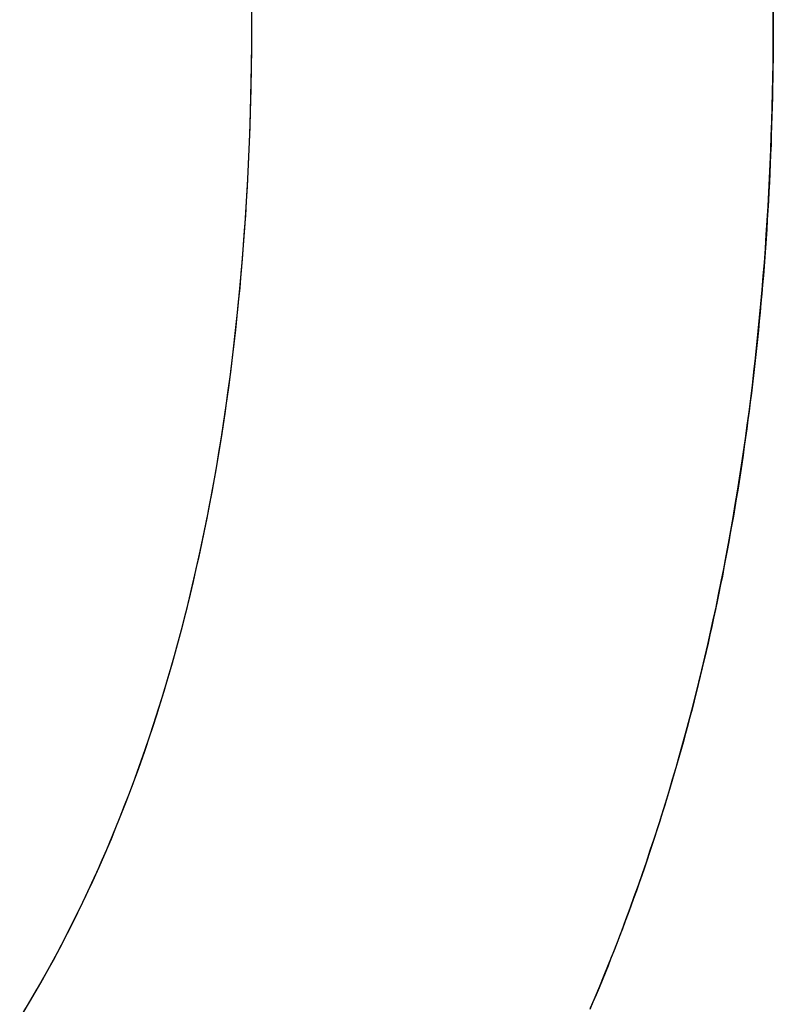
# Model space of a CAD drawing. Extents: x -3.81 to 3.81, y -1.89 to 1.9.
# Tile 84 of 149: x 0.0099 to 0.0309, y 1.1878 to 1.2152. Entities that reach past the tile are written whole.
import ezdxf

# ---------------------------------------------------------------- set-up
doc = ezdxf.new("R2010")
doc.units = 0
doc.layers.get('0').update_dxf_attribs({"linetype": 'CONTINUOUS'})

# ---------------------------------------------------------------- blocks, each defined once
blk = doc.blocks.new('*U1')
for points in [[(0.01637, 1.21517, 4.21), (0.016369, 1.2156, 4.21)], [(0.01637, 1.21517, 4.2098), (0.016368, 1.21582, 4.2098)], [(0.01637, 1.21517, 4.2098), (0.016368, 1.21582, 4.2098)], [(0.01637, 1.21517, 4.21), (0.016369, 1.2156, 4.21)], [(0.030856, 1.21545, 4.21), (0.030856, 1.21517, 4.21)], [(0.030856, 1.21517, 4.2098), (0.030855, 1.21558, 4.2098)], [(0.030856, 1.21517, 4.2098), (0.030855, 1.21558, 4.2098)], [(0.030856, 1.21545, 4.21), (0.030856, 1.21517, 4.21)], [(0.010036, 1.18763, 4.21), (0.010195, 1.18789, 4.21), (0.010352, 1.18816, 4.21), (0.010508, 1.18843, 4.21), (0.010661, 1.1887, 4.21), (0.010812, 1.18898, 4.21), (0.010961, 1.18925, 4.21), (0.011109, 1.18953, 4.21), (0.011254, 1.18981, 4.21), (0.011397, 1.19009, 4.21), (0.011538, 1.19038, 4.21), (0.011677, 1.19067, 4.21), (0.011814, 1.19096, 4.21), (0.011949, 1.19125, 4.21), (0.012082, 1.19154, 4.21), (0.012213, 1.19184, 4.21), (0.012342, 1.19213, 4.21), (0.012469, 1.19243, 4.21), (0.012594, 1.19274, 4.21), (0.012716, 1.19304, 4.21), (0.012837, 1.19335, 4.21), (0.012956, 1.19365, 4.21), (0.013073, 1.19396, 4.21), (0.013187, 1.19428, 4.21), (0.0133, 1.19459, 4.21), (0.013411, 1.19491, 4.21), (0.013519, 1.19523, 4.21), (0.013626, 1.19555, 4.21), (0.01373, 1.19587, 4.21), (0.013833, 1.1962, 4.21), (0.013933, 1.19653, 4.21), (0.014032, 1.19685, 4.21), (0.014128, 1.19719, 4.21), (0.014223, 1.19752, 4.21), (0.014315, 1.19786, 4.21), (0.014405, 1.19819, 4.21), (0.014494, 1.19853, 4.21), (0.01458, 1.19888, 4.21), (0.014664, 1.19922, 4.21), (0.014746, 1.19957, 4.21), (0.014826, 1.19992, 4.21), (0.014905, 1.20027, 4.21), (0.014981, 1.20062, 4.21), (0.015055, 1.20098, 4.21), (0.015127, 1.20133, 4.21), (0.015197, 1.20169, 4.21), (0.015265, 1.20205, 4.21), (0.015331, 1.20242, 4.21), (0.015395, 1.20278, 4.21), (0.015457, 1.20315, 4.21), (0.015517, 1.20352, 4.21), (0.015575, 1.20389, 4.21), (0.01563, 1.20427, 4.21), (0.015684, 1.20464, 4.21), (0.015736, 1.20502, 4.21), (0.015786, 1.2054, 4.21), (0.015833, 1.20579, 4.21), (0.015879, 1.20617, 4.21), (0.015923, 1.20656, 4.21), (0.015964, 1.20695, 4.21), (0.016004, 1.20734, 4.21), (0.016042, 1.20773, 4.21), (0.016077, 1.20813, 4.21), (0.01611, 1.20852, 4.21), (0.016142, 1.20892, 4.21), (0.016171, 1.20932, 4.21), (0.016199, 1.20973, 4.21), (0.016224, 1.21013, 4.21), (0.016248, 1.21054, 4.21), (0.016269, 1.21095, 4.21), (0.016288, 1.21137, 4.21), (0.016305, 1.21178, 4.21), (0.016321, 1.2122, 4.21), (0.016334, 1.21262, 4.21), (0.016345, 1.21304, 4.21), (0.016354, 1.21346, 4.21), (0.016361, 1.21389, 4.21), (0.016366, 1.21431, 4.21), (0.016369, 1.21474, 4.21), (0.01637, 1.21517, 4.21)], [(0.009921, 1.18744, 4.2098), (0.010163, 1.18784, 4.2098), (0.010399, 1.18824, 4.2098), (0.010631, 1.18865, 4.2098), (0.010858, 1.18906, 4.2098), (0.011081, 1.18948, 4.2098), (0.011299, 1.1899, 4.2098), (0.011513, 1.19033, 4.2098), (0.011721, 1.19076, 4.2098), (0.011926, 1.1912, 4.2098), (0.012125, 1.19164, 4.2098), (0.012321, 1.19208, 4.2098), (0.012511, 1.19254, 4.2098), (0.012697, 1.19299, 4.2098), (0.012878, 1.19345, 4.2098), (0.013055, 1.19392, 4.2098), (0.013227, 1.19439, 4.2098), (0.013395, 1.19486, 4.2098), (0.013558, 1.19534, 4.2098), (0.013716, 1.19583, 4.2098), (0.01387, 1.19632, 4.2098), (0.01402, 1.19681, 4.2098), (0.014164, 1.19731, 4.2098), (0.014304, 1.19782, 4.2098), (0.01444, 1.19833, 4.2098), (0.014571, 1.19884, 4.2098), (0.014697, 1.19936, 4.2098), (0.014818, 1.19988, 4.2098), (0.014936, 1.20041, 4.2098), (0.015048, 1.20094, 4.2098), (0.015156, 1.20148, 4.2098), (0.015259, 1.20202, 4.2098), (0.015358, 1.20257, 4.2098), (0.015452, 1.20312, 4.2098), (0.015542, 1.20368, 4.2098), (0.015627, 1.20424, 4.2098), (0.015707, 1.20481, 4.2098), (0.015783, 1.20538, 4.2098), (0.015854, 1.20595, 4.2098), (0.01592, 1.20654, 4.2098), (0.015982, 1.20712, 4.2098), (0.01604, 1.20771, 4.2098), (0.016093, 1.20831, 4.2098), (0.016141, 1.20891, 4.2098), (0.016184, 1.20951, 4.2098), (0.016223, 1.21012, 4.2098), (0.016258, 1.21074, 4.2098), (0.016288, 1.21136, 4.2098), (0.016313, 1.21198, 4.2098), (0.016334, 1.21261, 4.2098), (0.01635, 1.21324, 4.2098), (0.016361, 1.21388, 4.2098), (0.016368, 1.21453, 4.2098), (0.01637, 1.21517, 4.2098)], [(0.009921, 1.18744, 4.2098), (0.010163, 1.18784, 4.2098), (0.010399, 1.18824, 4.2098), (0.010631, 1.18865, 4.2098), (0.010858, 1.18906, 4.2098), (0.011081, 1.18948, 4.2098), (0.011299, 1.1899, 4.2098), (0.011513, 1.19033, 4.2098), (0.011721, 1.19076, 4.2098), (0.011926, 1.1912, 4.2098), (0.012125, 1.19164, 4.2098), (0.012321, 1.19208, 4.2098), (0.012511, 1.19254, 4.2098), (0.012697, 1.19299, 4.2098), (0.012878, 1.19345, 4.2098), (0.013055, 1.19392, 4.2098), (0.013227, 1.19439, 4.2098), (0.013395, 1.19486, 4.2098), (0.013558, 1.19534, 4.2098), (0.013716, 1.19583, 4.2098), (0.01387, 1.19632, 4.2098), (0.01402, 1.19681, 4.2098), (0.014164, 1.19731, 4.2098), (0.014304, 1.19782, 4.2098), (0.01444, 1.19833, 4.2098), (0.014571, 1.19884, 4.2098), (0.014697, 1.19936, 4.2098), (0.014818, 1.19988, 4.2098), (0.014936, 1.20041, 4.2098), (0.015048, 1.20094, 4.2098), (0.015156, 1.20148, 4.2098), (0.015259, 1.20202, 4.2098), (0.015358, 1.20257, 4.2098), (0.015452, 1.20312, 4.2098), (0.015542, 1.20368, 4.2098), (0.015627, 1.20424, 4.2098), (0.015707, 1.20481, 4.2098), (0.015783, 1.20538, 4.2098), (0.015854, 1.20595, 4.2098), (0.01592, 1.20654, 4.2098), (0.015982, 1.20712, 4.2098), (0.01604, 1.20771, 4.2098), (0.016093, 1.20831, 4.2098), (0.016141, 1.20891, 4.2098), (0.016184, 1.20951, 4.2098), (0.016223, 1.21012, 4.2098), (0.016258, 1.21074, 4.2098), (0.016288, 1.21136, 4.2098), (0.016313, 1.21198, 4.2098), (0.016334, 1.21261, 4.2098), (0.01635, 1.21324, 4.2098), (0.016361, 1.21388, 4.2098), (0.016368, 1.21453, 4.2098), (0.01637, 1.21517, 4.2098)], [(0.010036, 1.18763, 4.21), (0.010195, 1.18789, 4.21), (0.010352, 1.18816, 4.21), (0.010508, 1.18843, 4.21), (0.010661, 1.1887, 4.21), (0.010812, 1.18898, 4.21), (0.010961, 1.18925, 4.21), (0.011109, 1.18953, 4.21), (0.011254, 1.18981, 4.21), (0.011397, 1.19009, 4.21), (0.011538, 1.19038, 4.21), (0.011677, 1.19067, 4.21), (0.011814, 1.19096, 4.21), (0.011949, 1.19125, 4.21), (0.012082, 1.19154, 4.21), (0.012213, 1.19184, 4.21), (0.012342, 1.19213, 4.21), (0.012469, 1.19243, 4.21), (0.012594, 1.19274, 4.21), (0.012716, 1.19304, 4.21), (0.012837, 1.19335, 4.21), (0.012956, 1.19365, 4.21), (0.013073, 1.19396, 4.21), (0.013187, 1.19428, 4.21), (0.0133, 1.19459, 4.21), (0.013411, 1.19491, 4.21), (0.013519, 1.19523, 4.21), (0.013626, 1.19555, 4.21), (0.01373, 1.19587, 4.21), (0.013833, 1.1962, 4.21), (0.013933, 1.19653, 4.21), (0.014032, 1.19685, 4.21), (0.014128, 1.19719, 4.21), (0.014223, 1.19752, 4.21), (0.014315, 1.19786, 4.21), (0.014405, 1.19819, 4.21), (0.014494, 1.19853, 4.21), (0.01458, 1.19888, 4.21), (0.014664, 1.19922, 4.21), (0.014746, 1.19957, 4.21), (0.014826, 1.19992, 4.21), (0.014905, 1.20027, 4.21), (0.014981, 1.20062, 4.21), (0.015055, 1.20098, 4.21), (0.015127, 1.20133, 4.21), (0.015197, 1.20169, 4.21), (0.015265, 1.20205, 4.21), (0.015331, 1.20242, 4.21), (0.015395, 1.20278, 4.21), (0.015457, 1.20315, 4.21), (0.015517, 1.20352, 4.21), (0.015575, 1.20389, 4.21), (0.01563, 1.20427, 4.21), (0.015684, 1.20464, 4.21), (0.015736, 1.20502, 4.21), (0.015786, 1.2054, 4.21), (0.015833, 1.20579, 4.21), (0.015879, 1.20617, 4.21), (0.015923, 1.20656, 4.21), (0.015964, 1.20695, 4.21), (0.016004, 1.20734, 4.21), (0.016042, 1.20773, 4.21), (0.016077, 1.20813, 4.21), (0.01611, 1.20852, 4.21), (0.016142, 1.20892, 4.21), (0.016171, 1.20932, 4.21), (0.016199, 1.20973, 4.21), (0.016224, 1.21013, 4.21), (0.016248, 1.21054, 4.21), (0.016269, 1.21095, 4.21), (0.016288, 1.21137, 4.21), (0.016305, 1.21178, 4.21), (0.016321, 1.2122, 4.21), (0.016334, 1.21262, 4.21), (0.016345, 1.21304, 4.21), (0.016354, 1.21346, 4.21), (0.016361, 1.21389, 4.21), (0.016366, 1.21431, 4.21), (0.016369, 1.21474, 4.21), (0.01637, 1.21517, 4.21)], [(0.030856, 1.21517, 4.21), (0.030856, 1.2149, 4.21), (0.030854, 1.21463, 4.21), (0.030853, 1.21436, 4.21), (0.03085, 1.21409, 4.21), (0.030846, 1.21383, 4.21), (0.030842, 1.21356, 4.21), (0.030837, 1.21329, 4.21), (0.030832, 1.21302, 4.21), (0.030825, 1.21276, 4.21), (0.030818, 1.21249, 4.21), (0.03081, 1.21223, 4.21), (0.030801, 1.21196, 4.21), (0.030792, 1.2117, 4.21), (0.030781, 1.21144, 4.21), (0.03077, 1.21117, 4.21), (0.030759, 1.21091, 4.21), (0.030746, 1.21065, 4.21), (0.030733, 1.21039, 4.21), (0.030719, 1.21013, 4.21), (0.030704, 1.20987, 4.21), (0.030688, 1.20961, 4.21), (0.030672, 1.20935, 4.21), (0.030655, 1.20909, 4.21), (0.030637, 1.20884, 4.21), (0.030618, 1.20858, 4.21), (0.030599, 1.20832, 4.21), (0.030579, 1.20807, 4.21), (0.030558, 1.20781, 4.21), (0.030536, 1.20756, 4.21), (0.030513, 1.2073, 4.21), (0.03049, 1.20705, 4.21), (0.030466, 1.2068, 4.21), (0.030441, 1.20655, 4.21), (0.030416, 1.20629, 4.21), (0.03039, 1.20604, 4.21), (0.030363, 1.20579, 4.21), (0.030335, 1.20554, 4.21), (0.030306, 1.20529, 4.21), (0.030277, 1.20505, 4.21), (0.030247, 1.2048, 4.21), (0.030216, 1.20455, 4.21), (0.030185, 1.2043, 4.21), (0.030152, 1.20406, 4.21), (0.030119, 1.20381, 4.21), (0.030085, 1.20357, 4.21), (0.030051, 1.20332, 4.21), (0.030015, 1.20308, 4.21), (0.029979, 1.20283, 4.21), (0.029942, 1.20259, 4.21), (0.029905, 1.20235, 4.21), (0.029866, 1.20211, 4.21), (0.029827, 1.20187, 4.21), (0.029787, 1.20163, 4.21), (0.029746, 1.20139, 4.21), (0.029705, 1.20115, 4.21), (0.029662, 1.20091, 4.21), (0.029619, 1.20067, 4.21), (0.029576, 1.20043, 4.21), (0.029531, 1.2002, 4.21), (0.029486, 1.19996, 4.21), (0.02944, 1.19972, 4.21), (0.029393, 1.19949, 4.21), (0.029345, 1.19925, 4.21), (0.029297, 1.19902, 4.21), (0.029248, 1.19879, 4.21), (0.029198, 1.19855, 4.21), (0.029147, 1.19832, 4.21), (0.029096, 1.19809, 4.21), (0.029044, 1.19786, 4.21), (0.028991, 1.19763, 4.21), (0.028937, 1.1974, 4.21), (0.028883, 1.19717, 4.21), (0.028828, 1.19694, 4.21), (0.028772, 1.19671, 4.21), (0.028715, 1.19648, 4.21), (0.028657, 1.19626, 4.21), (0.028599, 1.19603, 4.21), (0.02854, 1.1958, 4.21), (0.02848, 1.19558, 4.21), (0.02842, 1.19535, 4.21), (0.028359, 1.19513, 4.21), (0.028297, 1.19491, 4.21), (0.028234, 1.19468, 4.21), (0.02817, 1.19446, 4.21), (0.028106, 1.19424, 4.21), (0.028041, 1.19402, 4.21), (0.027975, 1.1938, 4.21), (0.027908, 1.19358, 4.21), (0.027841, 1.19336, 4.21), (0.027773, 1.19314, 4.21), (0.027704, 1.19292, 4.21), (0.027634, 1.1927, 4.21), (0.027564, 1.19249, 4.21), (0.027493, 1.19227, 4.21), (0.027421, 1.19205, 4.21), (0.027348, 1.19184, 4.21), (0.027275, 1.19162, 4.21), (0.027201, 1.19141, 4.21), (0.027126, 1.1912, 4.21), (0.027051, 1.19098, 4.21), (0.026975, 1.19077, 4.21), (0.026899, 1.19056, 4.21), (0.026822, 1.19035, 4.21), (0.026744, 1.19014, 4.21), (0.026666, 1.18993, 4.21), (0.026587, 1.18972, 4.21), (0.026507, 1.18952, 4.21), (0.026427, 1.18931, 4.21), (0.026346, 1.18911, 4.21), (0.026264, 1.1889, 4.21), (0.026182, 1.1887, 4.21), (0.026099, 1.18849, 4.21), (0.026016, 1.18829, 4.21), (0.025932, 1.18809, 4.21), (0.025847, 1.18789, 4.21), (0.025762, 1.18769, 4.21)], [(0.025779, 1.18773, 4.2098), (0.025907, 1.18803, 4.2098), (0.026033, 1.18833, 4.2098), (0.026158, 1.18864, 4.2098), (0.026282, 1.18894, 4.2098), (0.026404, 1.18925, 4.2098), (0.026524, 1.18956, 4.2098), (0.026644, 1.18987, 4.2098), (0.026762, 1.19019, 4.2098), (0.026878, 1.1905, 4.2098), (0.026993, 1.19082, 4.2098), (0.027107, 1.19114, 4.2098), (0.027219, 1.19146, 4.2098), (0.02733, 1.19178, 4.2098), (0.027439, 1.19211, 4.2098), (0.027547, 1.19243, 4.2098), (0.027653, 1.19276, 4.2098), (0.027757, 1.19309, 4.2098), (0.027859, 1.19342, 4.2098), (0.02796, 1.19375, 4.2098), (0.028059, 1.19408, 4.2098), (0.028156, 1.19441, 4.2098), (0.028252, 1.19475, 4.2098), (0.028346, 1.19508, 4.2098), (0.028438, 1.19542, 4.2098), (0.028528, 1.19576, 4.2098), (0.028617, 1.1961, 4.2098), (0.028704, 1.19644, 4.2098), (0.028789, 1.19678, 4.2098), (0.028872, 1.19712, 4.2098), (0.028954, 1.19747, 4.2098), (0.029034, 1.19782, 4.2098), (0.029113, 1.19816, 4.2098), (0.029189, 1.19851, 4.2098), (0.029264, 1.19886, 4.2098), (0.029337, 1.19921, 4.2098), (0.029409, 1.19957, 4.2098), (0.029479, 1.19992, 4.2098), (0.029547, 1.20028, 4.2098), (0.029613, 1.20063, 4.2098), (0.029677, 1.20099, 4.2098), (0.02974, 1.20135, 4.2098), (0.029801, 1.20171, 4.2098), (0.029861, 1.20208, 4.2098), (0.029919, 1.20244, 4.2098), (0.029975, 1.2028, 4.2098), (0.030029, 1.20317, 4.2098), (0.030081, 1.20354, 4.2098), (0.030132, 1.20391, 4.2098), (0.030181, 1.20428, 4.2098), (0.030228, 1.20465, 4.2098), (0.030274, 1.20502, 4.2098), (0.030318, 1.20539, 4.2098), (0.03036, 1.20577, 4.2098), (0.030401, 1.20615, 4.2098), (0.030439, 1.20652, 4.2098), (0.030476, 1.2069, 4.2098), (0.030512, 1.20728, 4.2098), (0.030545, 1.20767, 4.2098), (0.030577, 1.20805, 4.2098), (0.030607, 1.20843, 4.2098), (0.030636, 1.20882, 4.2098), (0.030662, 1.20921, 4.2098), (0.030687, 1.2096, 4.2098), (0.030711, 1.20999, 4.2098), (0.030732, 1.21038, 4.2098), (0.030752, 1.21077, 4.2098), (0.03077, 1.21116, 4.2098), (0.030786, 1.21156, 4.2098), (0.030801, 1.21195, 4.2098), (0.030814, 1.21235, 4.2098), (0.030825, 1.21275, 4.2098), (0.030835, 1.21315, 4.2098), (0.030842, 1.21355, 4.2098), (0.030848, 1.21396, 4.2098), (0.030853, 1.21436, 4.2098), (0.030855, 1.21477, 4.2098), (0.030856, 1.21517, 4.2098)], [(0.025779, 1.18773, 4.2098), (0.025907, 1.18803, 4.2098), (0.026033, 1.18833, 4.2098), (0.026158, 1.18864, 4.2098), (0.026282, 1.18894, 4.2098), (0.026404, 1.18925, 4.2098), (0.026524, 1.18956, 4.2098), (0.026644, 1.18987, 4.2098), (0.026762, 1.19019, 4.2098), (0.026878, 1.1905, 4.2098), (0.026993, 1.19082, 4.2098), (0.027107, 1.19114, 4.2098), (0.027219, 1.19146, 4.2098), (0.02733, 1.19178, 4.2098), (0.027439, 1.19211, 4.2098), (0.027547, 1.19243, 4.2098), (0.027653, 1.19276, 4.2098), (0.027757, 1.19309, 4.2098), (0.027859, 1.19342, 4.2098), (0.02796, 1.19375, 4.2098), (0.028059, 1.19408, 4.2098), (0.028156, 1.19441, 4.2098), (0.028252, 1.19475, 4.2098), (0.028346, 1.19508, 4.2098), (0.028438, 1.19542, 4.2098), (0.028528, 1.19576, 4.2098), (0.028617, 1.1961, 4.2098), (0.028704, 1.19644, 4.2098), (0.028789, 1.19678, 4.2098), (0.028872, 1.19712, 4.2098), (0.028954, 1.19747, 4.2098), (0.029034, 1.19782, 4.2098), (0.029113, 1.19816, 4.2098), (0.029189, 1.19851, 4.2098), (0.029264, 1.19886, 4.2098), (0.029337, 1.19921, 4.2098), (0.029409, 1.19957, 4.2098), (0.029479, 1.19992, 4.2098), (0.029547, 1.20028, 4.2098), (0.029613, 1.20063, 4.2098), (0.029677, 1.20099, 4.2098), (0.02974, 1.20135, 4.2098), (0.029801, 1.20171, 4.2098), (0.029861, 1.20208, 4.2098), (0.029919, 1.20244, 4.2098), (0.029975, 1.2028, 4.2098), (0.030029, 1.20317, 4.2098), (0.030081, 1.20354, 4.2098), (0.030132, 1.20391, 4.2098), (0.030181, 1.20428, 4.2098), (0.030228, 1.20465, 4.2098), (0.030274, 1.20502, 4.2098), (0.030318, 1.20539, 4.2098), (0.03036, 1.20577, 4.2098), (0.030401, 1.20615, 4.2098), (0.030439, 1.20652, 4.2098), (0.030476, 1.2069, 4.2098), (0.030512, 1.20728, 4.2098), (0.030545, 1.20767, 4.2098), (0.030577, 1.20805, 4.2098), (0.030607, 1.20843, 4.2098), (0.030636, 1.20882, 4.2098), (0.030662, 1.20921, 4.2098), (0.030687, 1.2096, 4.2098), (0.030711, 1.20999, 4.2098), (0.030732, 1.21038, 4.2098), (0.030752, 1.21077, 4.2098), (0.03077, 1.21116, 4.2098), (0.030786, 1.21156, 4.2098), (0.030801, 1.21195, 4.2098), (0.030814, 1.21235, 4.2098), (0.030825, 1.21275, 4.2098), (0.030835, 1.21315, 4.2098), (0.030842, 1.21355, 4.2098), (0.030848, 1.21396, 4.2098), (0.030853, 1.21436, 4.2098), (0.030855, 1.21477, 4.2098), (0.030856, 1.21517, 4.2098)], [(0.030856, 1.21517, 4.21), (0.030856, 1.2149, 4.21), (0.030854, 1.21463, 4.21), (0.030853, 1.21436, 4.21), (0.03085, 1.21409, 4.21), (0.030846, 1.21383, 4.21), (0.030842, 1.21356, 4.21), (0.030837, 1.21329, 4.21), (0.030832, 1.21302, 4.21), (0.030825, 1.21276, 4.21), (0.030818, 1.21249, 4.21), (0.03081, 1.21223, 4.21), (0.030801, 1.21196, 4.21), (0.030792, 1.2117, 4.21), (0.030781, 1.21144, 4.21), (0.03077, 1.21117, 4.21), (0.030759, 1.21091, 4.21), (0.030746, 1.21065, 4.21), (0.030733, 1.21039, 4.21), (0.030719, 1.21013, 4.21), (0.030704, 1.20987, 4.21), (0.030688, 1.20961, 4.21), (0.030672, 1.20935, 4.21), (0.030655, 1.20909, 4.21), (0.030637, 1.20884, 4.21), (0.030618, 1.20858, 4.21), (0.030599, 1.20832, 4.21), (0.030579, 1.20807, 4.21), (0.030558, 1.20781, 4.21), (0.030536, 1.20756, 4.21), (0.030513, 1.2073, 4.21), (0.03049, 1.20705, 4.21), (0.030466, 1.2068, 4.21), (0.030441, 1.20655, 4.21), (0.030416, 1.20629, 4.21), (0.03039, 1.20604, 4.21), (0.030363, 1.20579, 4.21), (0.030335, 1.20554, 4.21), (0.030306, 1.20529, 4.21), (0.030277, 1.20505, 4.21), (0.030247, 1.2048, 4.21), (0.030216, 1.20455, 4.21), (0.030185, 1.2043, 4.21), (0.030152, 1.20406, 4.21), (0.030119, 1.20381, 4.21), (0.030085, 1.20357, 4.21), (0.030051, 1.20332, 4.21), (0.030015, 1.20308, 4.21), (0.029979, 1.20283, 4.21), (0.029942, 1.20259, 4.21), (0.029905, 1.20235, 4.21), (0.029866, 1.20211, 4.21), (0.029827, 1.20187, 4.21), (0.029787, 1.20163, 4.21), (0.029746, 1.20139, 4.21), (0.029705, 1.20115, 4.21), (0.029662, 1.20091, 4.21), (0.029619, 1.20067, 4.21), (0.029576, 1.20043, 4.21), (0.029531, 1.2002, 4.21), (0.029486, 1.19996, 4.21), (0.02944, 1.19972, 4.21), (0.029393, 1.19949, 4.21), (0.029345, 1.19925, 4.21), (0.029297, 1.19902, 4.21), (0.029248, 1.19879, 4.21), (0.029198, 1.19855, 4.21), (0.029147, 1.19832, 4.21), (0.029096, 1.19809, 4.21), (0.029044, 1.19786, 4.21), (0.028991, 1.19763, 4.21), (0.028937, 1.1974, 4.21), (0.028883, 1.19717, 4.21), (0.028828, 1.19694, 4.21), (0.028772, 1.19671, 4.21), (0.028715, 1.19648, 4.21), (0.028657, 1.19626, 4.21), (0.028599, 1.19603, 4.21), (0.02854, 1.1958, 4.21), (0.02848, 1.19558, 4.21), (0.02842, 1.19535, 4.21), (0.028359, 1.19513, 4.21), (0.028297, 1.19491, 4.21), (0.028234, 1.19468, 4.21), (0.02817, 1.19446, 4.21), (0.028106, 1.19424, 4.21), (0.028041, 1.19402, 4.21), (0.027975, 1.1938, 4.21), (0.027908, 1.19358, 4.21), (0.027841, 1.19336, 4.21), (0.027773, 1.19314, 4.21), (0.027704, 1.19292, 4.21), (0.027634, 1.1927, 4.21), (0.027564, 1.19249, 4.21), (0.027493, 1.19227, 4.21), (0.027421, 1.19205, 4.21), (0.027348, 1.19184, 4.21), (0.027275, 1.19162, 4.21), (0.027201, 1.19141, 4.21), (0.027126, 1.1912, 4.21), (0.027051, 1.19098, 4.21), (0.026975, 1.19077, 4.21), (0.026899, 1.19056, 4.21), (0.026822, 1.19035, 4.21), (0.026744, 1.19014, 4.21), (0.026666, 1.18993, 4.21), (0.026587, 1.18972, 4.21), (0.026507, 1.18952, 4.21), (0.026427, 1.18931, 4.21), (0.026346, 1.18911, 4.21), (0.026264, 1.1889, 4.21), (0.026182, 1.1887, 4.21), (0.026099, 1.18849, 4.21), (0.026016, 1.18829, 4.21), (0.025932, 1.18809, 4.21), (0.025847, 1.18789, 4.21), (0.025762, 1.18769, 4.21)]]:
    blk.add_polyline3d(points)

msp = doc.modelspace()

# ---------------------------------------------------------------- block references
msp.add_blockref('*U1', (0, 0))

doc.saveas('drawing.dxf')
